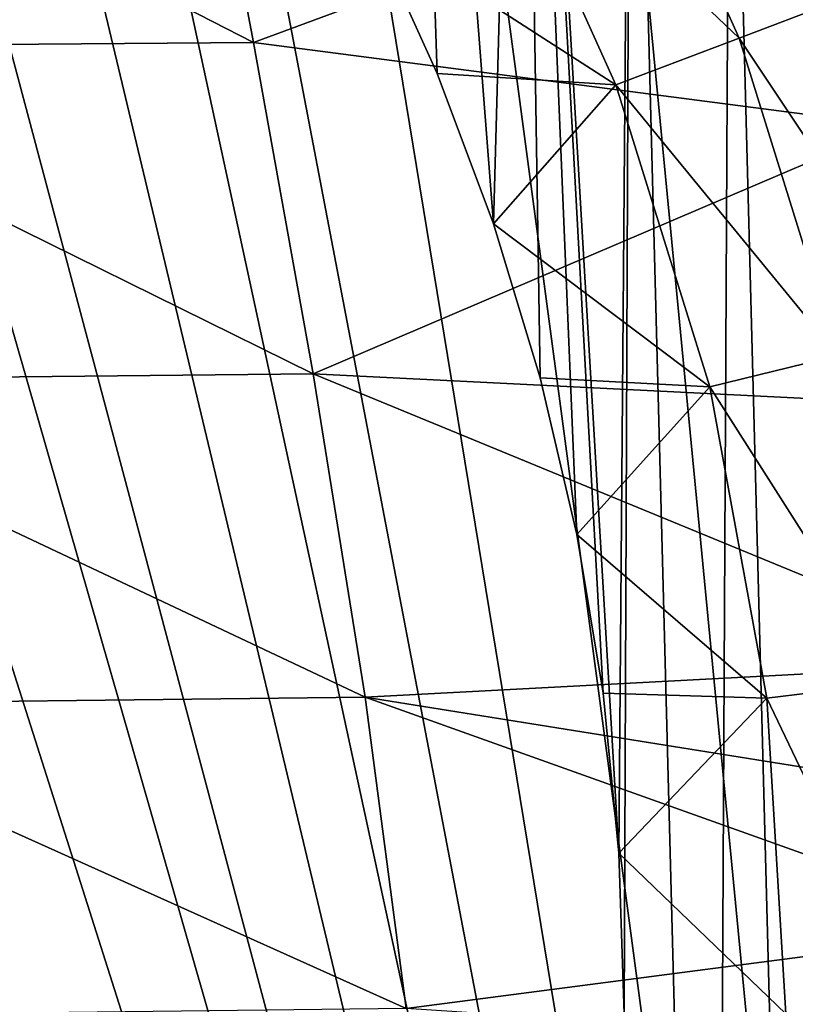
# Model space of a CAD drawing. Header units: metres. Extents: x -109 to 109, y -19 to 107.
# Tile 181 of 256: x 12.89 to 18.29, y 20.57 to 27.42. Entities that reach past the tile are written whole.
import ezdxf

# ---------------------------------------------------------------- set-up
doc = ezdxf.new("R2010")
doc.units = ezdxf.units.M
doc.layers.add('solid_21_412_310_XXX', color=7, linetype='CONTINUOUS')

msp = doc.modelspace()

# ---------------------------------------------------------------- linework, layer by layer
at = {"layer": 'solid_21_412_310_XXX'}
for points in [[(15.336464, 28.068842, -52.132038), (15.798274, 27.049608, -52.132038), (15.56153, 34.113747, -52.132038)], [(16.192448, 26.00231, -52.132038), (16.386482, 33.108208, -52.132038), (15.56153, 34.113747, -52.132038)], [(15.798274, 27.049608, -52.132038), (16.192448, 26.00231, -52.132038), (15.56153, 34.113747, -52.132038)], [(16.192448, 26.00231, -52.132038), (16.517265, 24.931528, -52.132038), (16.386482, 33.108208, -52.132038)], [(17.06332, 21.624134, -52.132038), (17.146532, 32.052837, -52.132038), (16.386482, 33.108208, -52.132038)], [(16.953644, 22.737707, -52.132038), (17.06332, 21.624134, -52.132038), (16.386482, 33.108208, -52.132038)], [(16.771362, 23.841774, -52.132038), (16.953644, 22.737707, -52.132038), (16.386482, 33.108208, -52.132038)], [(16.517265, 24.931528, -52.132038), (16.771362, 23.841774, -52.132038), (16.386482, 33.108208, -52.132038)], [(17.06332, 21.624134, -52.132038), (17.099934, 20.505732, -52.132038), (17.146532, 32.052837, -52.132038)], [(17.099934, 20.505732, -52.132038), (17.730448, 9.876975, -52.132038), (17.146532, 32.052837, -52.132038)], [(17.146532, 32.052837, -52.132038), (17.730448, 9.876975, -52.132038), (17.838753, 30.951698, -52.132038)], [(9.957131, 0.890134, 17.458775), (19.84207, 0.893185, 17.336285), (9.972813, 31.932337, 17.458645)], [(19.84207, 0.893185, 17.336285), (11.123941, 31.24749, 17.448547), (9.972813, 31.932337, 17.458645)], [(19.84207, 0.893185, 17.336285), (11.862994, 30.832388, 17.441483), (11.123941, 31.24749, 17.448547)], [(17.838753, 30.951698, -52.132038), (17.730448, 9.876975, -52.132038), (18.363737, 11.012978, -52.132038)], [(17.838753, 30.951698, -52.132038), (18.363737, 11.012978, -52.132038), (18.460369, 29.809177, -52.132038)], [(19.84207, 0.893185, 17.336285), (12.806711, 30.33012, 17.431803), (11.862994, 30.832388, 17.441483)], [(19.84207, 0.893185, 17.336285), (13.552913, 29.954805, 17.423622), (12.806711, 30.33012, 17.431803)], [(19.84207, 0.893185, 17.336285), (14.36062, 29.569, 17.414248), (13.552913, 29.954805, 17.423622)], [(10.019672, 29.570951, -73.438278), (14.078893, 29.592615, -73.213753), (14.520782, 27.264227, -73.171249)], [(10.019672, 29.570951, -73.438278), (14.520782, 27.264227, -73.171249), (10.328657, 27.231018, -73.400497)], [(18.465376, 28.724098, -72.894241), (14.520782, 27.264227, -73.171249), (14.078893, 29.592615, -73.213753)], [(19.84207, 0.893185, 17.336285), (15.198314, 29.19058, 17.403952), (14.36062, 29.569, 17.414248)], [(16.95223, 29.40295, -48.256706), (17.901072, 27.294714, -48.256706), (16.138723, 28.975988, -50.255417)], [(18.549679, 27.540697, -46.169186), (17.901072, 27.294714, -48.256706), (16.95223, 29.40295, -48.256706)], [(19.84207, 0.893185, 17.336285), (16.114191, 28.802654, 17.392025), (15.198314, 29.19058, 17.403952)], [(16.138723, 28.975988, -50.255417), (17.04203, 26.968922, -50.255417), (15.336464, 28.068842, -52.132038)], [(17.901072, 27.294714, -48.256706), (17.04203, 26.968922, -50.255417), (16.138723, 28.975988, -50.255417)], [(19.84207, 0.893185, 17.336285), (17.192173, 28.38032, 17.377096), (16.114191, 28.802654, 17.392025)], [(18.465376, 28.724098, -72.894241), (18.981213, 26.684967, -72.851852), (14.520782, 27.264227, -73.171249)], [(19.84207, 0.893185, 17.336285), (18.357931, 27.959719, 17.359861), (17.192173, 28.38032, 17.377096)], [(17.04203, 26.968922, -50.255417), (15.798274, 27.049608, -52.132038), (15.336464, 28.068842, -52.132038)], [(18.549679, 27.540697, -46.169186), (19.262402, 25.253489, -46.169186), (17.901072, 27.294714, -48.256706)], [(17.901072, 27.294714, -48.256706), (18.588873, 25.087479, -48.256706), (17.04203, 26.968922, -50.255417)], [(19.262402, 25.253489, -46.169186), (18.588873, 25.087479, -48.256706), (17.901072, 27.294714, -48.256706)], [(10.328657, 27.231018, -73.400497), (14.520782, 27.264227, -73.171249), (14.935858, 24.959148, -73.129532)], [(10.328657, 27.231018, -73.400497), (14.935858, 24.959148, -73.129532), (10.620134, 24.915976, -73.361229)], [(18.981213, 26.684967, -72.851852), (14.935858, 24.959148, -73.129532), (14.520782, 27.264227, -73.171249)], [(17.04203, 26.968922, -50.255417), (16.192448, 26.00231, -52.132038), (15.798274, 27.049608, -52.132038)], [(17.04203, 26.968922, -50.255417), (17.696827, 24.867609, -50.255417), (16.192448, 26.00231, -52.132038)], [(18.588873, 25.087479, -48.256706), (17.696827, 24.867609, -50.255417), (17.04203, 26.968922, -50.255417)], [(18.981213, 26.684967, -72.851852), (19.443632, 24.733688, -72.814285), (14.935858, 24.959148, -73.129532)], [(17.696827, 24.867609, -50.255417), (16.517265, 24.931528, -52.132038), (16.192448, 26.00231, -52.132038)], [(18.588873, 25.087479, -48.256706), (19.005608, 22.813431, -48.256706), (17.696827, 24.867609, -50.255417)], [(10.620134, 24.915976, -73.361229), (14.935858, 24.959148, -73.129532), (15.297733, 22.709408, -73.090355)], [(19.82262, 22.947638, -72.783897), (15.297733, 22.709408, -73.090355), (14.935858, 24.959148, -73.129532)], [(19.443632, 24.733688, -72.814285), (19.82262, 22.947638, -72.783897), (14.935858, 24.959148, -73.129532)], [(10.620134, 24.915976, -73.361229), (15.297733, 22.709408, -73.090355), (10.875963, 22.659155, -73.321358)], [(17.696827, 24.867609, -50.255417), (16.771362, 23.841774, -52.132038), (16.517265, 24.931528, -52.132038)], [(17.696827, 24.867609, -50.255417), (18.093563, 22.702688, -50.255417), (16.771362, 23.841774, -52.132038)], [(19.005608, 22.813431, -48.256706), (18.093563, 22.702688, -50.255417), (17.696827, 24.867609, -50.255417)], [(18.093563, 22.702688, -50.255417), (16.953644, 22.737707, -52.132038), (16.771362, 23.841774, -52.132038)], [(19.82262, 22.947638, -72.783897), (19.821762, 21.985649, -72.782959), (15.297733, 22.709408, -73.090355)], [(19.005608, 22.813431, -48.256706), (19.145199, 20.505732, -48.256706), (18.093563, 22.702688, -50.255417)], [(10.875963, 22.659155, -73.321358), (15.297733, 22.709408, -73.090355), (15.584493, 20.541868, -73.055046)], [(19.818653, 21.095093, -72.781967), (15.584493, 20.541868, -73.055046), (15.297733, 22.709408, -73.090355)], [(19.821762, 21.985649, -72.782959), (19.818653, 21.095093, -72.781967), (15.297733, 22.709408, -73.090355)], [(18.093563, 22.702688, -50.255417), (17.06332, 21.624134, -52.132038), (16.953644, 22.737707, -52.132038)], [(18.093563, 22.702688, -50.255417), (18.226454, 20.505732, -50.255417), (17.06332, 21.624134, -52.132038)], [(19.145199, 20.505732, -48.256706), (18.226454, 20.505732, -50.255417), (18.093563, 22.702688, -50.255417)], [(10.875963, 22.659155, -73.321358), (15.584493, 20.541868, -73.055046), (11.081055, 20.488495, -73.281578)], [(18.226454, 20.505732, -50.255417), (17.099934, 20.505732, -52.132038), (17.06332, 21.624134, -52.132038)], [(19.818653, 21.095093, -72.781967), (19.815062, 20.26446, -72.780838), (15.584493, 20.541868, -73.055046)]]:
    msp.add_3dface(points, dxfattribs=at)

doc.saveas('drawing.dxf')
